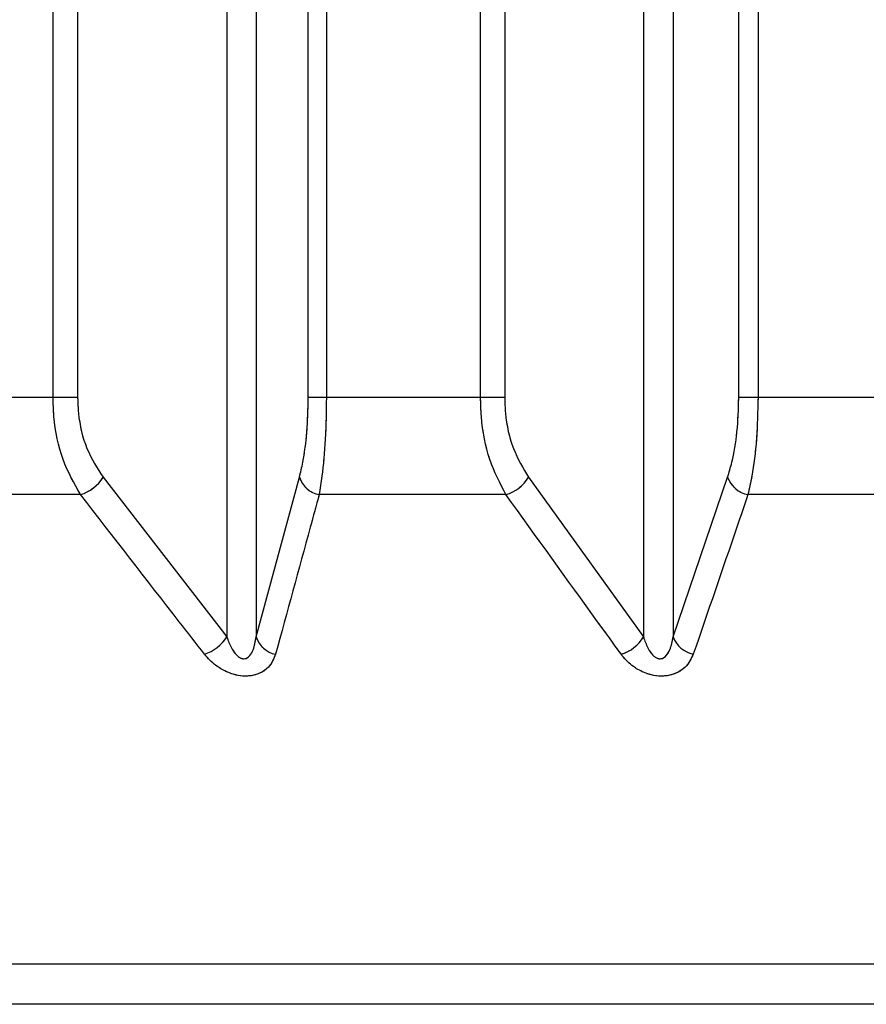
# Model space of a CAD drawing. Header units: inches. Extents: x 0.1 to 16.9, y 0.1 to 10.9.
# Tile 29 of 235: x 6.44694 to 6.44807, y 2.44266 to 2.44397. Entities that reach past the tile are written whole.
import ezdxf

# ---------------------------------------------------------------- set-up
doc = ezdxf.new("R2010")
doc.units = ezdxf.units.IN
doc.header["$MEASUREMENT"] = 0
doc.linetypes.add('PHANTOM', pattern=[0.49999999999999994, 0.25, -0.05, 0.05, -0.05, 0.05, -0.05])

msp = doc.modelspace()

# ---------------------------------------------------------------- linework, layer by layer
at = {"color": 7, "linetype": 'Continuous', "lineweight": 25}
for p, q in [((6.446986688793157, 2.443469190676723), (6.446986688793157, 2.447858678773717)), ((6.447019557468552, 2.447858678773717), (6.447019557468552, 2.443469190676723)), ((6.447327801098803, 2.443469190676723), (6.447327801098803, 2.447858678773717)), ((6.447351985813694, 2.447858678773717), (6.447351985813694, 2.443469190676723)), ((6.447557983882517, 2.443469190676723), (6.447557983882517, 2.447858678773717)), ((6.44759020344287, 2.447858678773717), (6.44759020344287, 2.443469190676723)), ((6.447902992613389, 2.443469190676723), (6.447902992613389, 2.447858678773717)), ((6.447928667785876, 2.447858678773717), (6.447928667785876, 2.443469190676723)), ((6.44721902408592, 2.447602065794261), (6.44721902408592, 2.443149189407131)), ((6.447258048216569, 2.447602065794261), (6.447258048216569, 2.443149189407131)), ((6.447775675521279, 2.447602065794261), (6.447775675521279, 2.443149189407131)), ((6.447815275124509, 2.447602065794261), (6.447815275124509, 2.443149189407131)), ((6.446986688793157, 2.443469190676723), (6.446784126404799, 2.443469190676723)), ((6.447019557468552, 2.443469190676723), (6.446986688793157, 2.443469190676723)), ((6.447351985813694, 2.443469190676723), (6.447327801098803, 2.443469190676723)), ((6.447557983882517, 2.443469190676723), (6.447351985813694, 2.443469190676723)), ((6.44759020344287, 2.443469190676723), (6.447557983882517, 2.443469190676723)), ((6.447928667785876, 2.443469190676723), (6.447902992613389, 2.443469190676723)), ((6.448137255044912, 2.443469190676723), (6.447928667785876, 2.443469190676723)), ((6.447053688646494, 2.443362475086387), (6.44721902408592, 2.443149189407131)), ((6.447258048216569, 2.443149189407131), (6.447315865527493, 2.443362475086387)), ((6.447621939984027, 2.443362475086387), (6.447775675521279, 2.443149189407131)), ((6.447815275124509, 2.443149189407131), (6.447887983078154, 2.443362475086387)), ((6.447023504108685, 2.443339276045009), (6.4467780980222, 2.443339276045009)), ((6.447591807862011, 2.443339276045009), (6.44734223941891, 2.443339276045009)), ((6.448167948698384, 2.443339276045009), (6.447915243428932, 2.443339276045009)), ((6.4580042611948, 2.44271199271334), (6.440993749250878, 2.44271199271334)), ((6.457874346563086, 2.442658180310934), (6.441123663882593, 2.442658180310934))]:
    msp.add_line(p, q, dxfattribs=at)
at = {"color": 7, "linetype": 'PHANTOM', "lineweight": 18}
for p, q in [((6.446986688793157, 2.443469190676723), (6.446986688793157, 2.447858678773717)), ((6.446986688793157, 2.443469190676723), (6.446986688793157, 2.447858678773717)), ((6.446986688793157, 2.443469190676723), (6.446986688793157, 2.447858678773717)), ((6.447019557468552, 2.447858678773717), (6.447019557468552, 2.443469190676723)), ((6.447019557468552, 2.447858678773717), (6.447019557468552, 2.443469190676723)), ((6.447019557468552, 2.447858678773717), (6.447019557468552, 2.443469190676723)), ((6.447327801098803, 2.443469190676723), (6.447327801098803, 2.447858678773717)), ((6.447327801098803, 2.443469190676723), (6.447327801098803, 2.447858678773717)), ((6.447327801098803, 2.443469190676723), (6.447327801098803, 2.447858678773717)), ((6.447351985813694, 2.447858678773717), (6.447351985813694, 2.443469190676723)), ((6.447351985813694, 2.447858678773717), (6.447351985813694, 2.443469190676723)), ((6.447351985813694, 2.447858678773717), (6.447351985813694, 2.443469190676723)), ((6.447557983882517, 2.443469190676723), (6.447557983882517, 2.447858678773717)), ((6.447557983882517, 2.443469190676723), (6.447557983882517, 2.447858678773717)), ((6.447557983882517, 2.443469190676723), (6.447557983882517, 2.447858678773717)), ((6.44759020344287, 2.447858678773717), (6.44759020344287, 2.443469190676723)), ((6.44759020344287, 2.447858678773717), (6.44759020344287, 2.443469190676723)), ((6.44759020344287, 2.447858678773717), (6.44759020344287, 2.443469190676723)), ((6.447902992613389, 2.443469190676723), (6.447902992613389, 2.447858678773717)), ((6.447902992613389, 2.443469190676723), (6.447902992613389, 2.447858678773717)), ((6.447902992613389, 2.443469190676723), (6.447902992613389, 2.447858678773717)), ((6.447928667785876, 2.447858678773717), (6.447928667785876, 2.443469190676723)), ((6.447928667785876, 2.447858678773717), (6.447928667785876, 2.443469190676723)), ((6.447928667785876, 2.447858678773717), (6.447928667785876, 2.443469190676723)), ((6.44721902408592, 2.447602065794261), (6.44721902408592, 2.443149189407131)), ((6.44721902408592, 2.447602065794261), (6.44721902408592, 2.443149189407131)), ((6.44721902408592, 2.447602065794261), (6.44721902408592, 2.443149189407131)), ((6.447258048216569, 2.447602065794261), (6.447258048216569, 2.443149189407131)), ((6.447258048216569, 2.447602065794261), (6.447258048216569, 2.443149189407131)), ((6.447258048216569, 2.447602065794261), (6.447258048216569, 2.443149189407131)), ((6.447775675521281, 2.447602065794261), (6.447775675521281, 2.443149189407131)), ((6.447775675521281, 2.447602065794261), (6.447775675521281, 2.443149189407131)), ((6.447775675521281, 2.447602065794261), (6.447775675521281, 2.443149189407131)), ((6.447815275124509, 2.447602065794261), (6.447815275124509, 2.443149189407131)), ((6.447815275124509, 2.447602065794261), (6.447815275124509, 2.443149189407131)), ((6.447815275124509, 2.447602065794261), (6.447815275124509, 2.443149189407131)), ((6.446986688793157, 2.443469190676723), (6.4467841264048, 2.443469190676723)), ((6.446986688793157, 2.443469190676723), (6.4467841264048, 2.443469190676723)), ((6.446986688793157, 2.443469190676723), (6.4467841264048, 2.443469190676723)), ((6.447019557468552, 2.443469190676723), (6.446986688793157, 2.443469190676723)), ((6.447019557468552, 2.443469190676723), (6.446986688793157, 2.443469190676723)), ((6.447019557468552, 2.443469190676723), (6.446986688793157, 2.443469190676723)), ((6.447351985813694, 2.443469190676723), (6.447327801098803, 2.443469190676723)), ((6.447351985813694, 2.443469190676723), (6.447327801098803, 2.443469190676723)), ((6.447351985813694, 2.443469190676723), (6.447327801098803, 2.443469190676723)), ((6.447557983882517, 2.443469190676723), (6.447351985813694, 2.443469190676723)), ((6.447557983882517, 2.443469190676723), (6.447351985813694, 2.443469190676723)), ((6.447557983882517, 2.443469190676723), (6.447351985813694, 2.443469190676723)), ((6.44759020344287, 2.443469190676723), (6.447557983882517, 2.443469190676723)), ((6.44759020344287, 2.443469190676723), (6.447557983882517, 2.443469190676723)), ((6.44759020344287, 2.443469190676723), (6.447557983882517, 2.443469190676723)), ((6.447928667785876, 2.443469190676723), (6.447902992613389, 2.443469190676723)), ((6.447928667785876, 2.443469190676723), (6.447902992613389, 2.443469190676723)), ((6.447928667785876, 2.443469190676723), (6.447902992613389, 2.443469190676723)), ((6.448137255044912, 2.443469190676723), (6.447928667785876, 2.443469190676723)), ((6.448137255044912, 2.443469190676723), (6.447928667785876, 2.443469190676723)), ((6.448137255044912, 2.443469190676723), (6.447928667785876, 2.443469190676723)), ((6.447053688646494, 2.443362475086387), (6.44721902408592, 2.443149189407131)), ((6.447053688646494, 2.443362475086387), (6.44721902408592, 2.443149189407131)), ((6.447053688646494, 2.443362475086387), (6.44721902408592, 2.443149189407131)), ((6.447258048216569, 2.443149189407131), (6.447315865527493, 2.443362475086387)), ((6.447258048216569, 2.443149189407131), (6.447315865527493, 2.443362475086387)), ((6.447258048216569, 2.443149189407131), (6.447315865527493, 2.443362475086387)), ((6.447621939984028, 2.443362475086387), (6.447775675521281, 2.443149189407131)), ((6.447621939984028, 2.443362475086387), (6.447775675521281, 2.443149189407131)), ((6.447621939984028, 2.443362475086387), (6.447775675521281, 2.443149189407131)), ((6.447815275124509, 2.443149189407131), (6.447887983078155, 2.443362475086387)), ((6.447815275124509, 2.443149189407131), (6.447887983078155, 2.443362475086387)), ((6.447815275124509, 2.443149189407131), (6.447887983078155, 2.443362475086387)), ((6.447023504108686, 2.443339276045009), (6.4467780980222, 2.443339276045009)), ((6.447023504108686, 2.443339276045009), (6.4467780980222, 2.443339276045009)), ((6.447023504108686, 2.443339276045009), (6.4467780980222, 2.443339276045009)), ((6.447591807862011, 2.443339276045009), (6.44734223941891, 2.443339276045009)), ((6.447591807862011, 2.443339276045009), (6.44734223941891, 2.443339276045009)), ((6.447591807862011, 2.443339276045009), (6.44734223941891, 2.443339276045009)), ((6.448167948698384, 2.443339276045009), (6.447915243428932, 2.443339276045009)), ((6.448167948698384, 2.443339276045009), (6.447915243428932, 2.443339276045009)), ((6.448167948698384, 2.443339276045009), (6.447915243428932, 2.443339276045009)), ((6.4580042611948, 2.44271199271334), (6.440993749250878, 2.44271199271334)), ((6.4580042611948, 2.44271199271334), (6.44099374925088, 2.44271199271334)), ((6.4580042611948, 2.44271199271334), (6.44099374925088, 2.44271199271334)), ((6.457874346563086, 2.442658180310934), (6.441123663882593, 2.442658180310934)), ((6.457874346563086, 2.442658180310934), (6.441123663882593, 2.442658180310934)), ((6.457874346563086, 2.442658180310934), (6.441123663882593, 2.442658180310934))]:
    msp.add_line(p, q, dxfattribs=at)
at = {"color": 7, "linetype": 'Continuous', "lineweight": 25}
for centre, radius, start, end in [((6.447006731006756, 2.443392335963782), 5.564792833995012e-05, 287.5425912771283, 327.5472724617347), ((6.447348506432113, 2.443372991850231), 3.429330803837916e-05, 197.8587249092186, 259.4701702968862), ((6.447576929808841, 2.443389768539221), 5.263884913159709e-05, 286.4180685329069, 328.7680450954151), ((6.447922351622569, 2.443375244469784), 3.666406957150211e-05, 200.3821836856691, 258.821072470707), ((6.447172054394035, 2.443178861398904), 5.555698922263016e-05, 287.8888799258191, 327.7183189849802), ((6.447290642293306, 2.443159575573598), 3.420886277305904e-05, 197.6745816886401, 259.0427264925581), ((6.447730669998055, 2.443176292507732), 5.253641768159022e-05, 286.7697686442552, 328.9429254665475), ((6.447849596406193, 2.44316181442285), 3.656967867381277e-05, 200.195945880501, 258.4101725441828)]:
    msp.add_arc(centre, radius, start, end, dxfattribs=at)
at = {"color": 7, "linetype": 'PHANTOM', "lineweight": 18}
for centre, radius, start, end in [((6.447006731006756, 2.443392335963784), 5.56479283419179e-05, 287.5425912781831, 327.5472724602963), ((6.447006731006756, 2.443392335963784), 5.56479283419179e-05, 287.5425912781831, 327.5472724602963), ((6.447006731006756, 2.443392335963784), 5.56479283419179e-05, 287.5425912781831, 327.5472724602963), ((6.447348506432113, 2.443372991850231), 3.429330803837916e-05, 197.8587249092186, 259.4701702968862), ((6.447348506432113, 2.443372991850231), 3.429330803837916e-05, 197.8587249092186, 259.4701702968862), ((6.447348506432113, 2.443372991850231), 3.429330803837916e-05, 197.8587249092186, 259.4701702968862), ((6.447576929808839, 2.443389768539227), 5.263884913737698e-05, 286.4180685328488, 328.7680450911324), ((6.447576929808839, 2.443389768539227), 5.263884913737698e-05, 286.4180685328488, 328.7680450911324), ((6.447576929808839, 2.443389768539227), 5.263884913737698e-05, 286.4180685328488, 328.7680450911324), ((6.447922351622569, 2.443375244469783), 3.666406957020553e-05, 200.3821836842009, 258.8210724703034), ((6.447922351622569, 2.443375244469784), 3.666406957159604e-05, 200.3821836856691, 258.8210724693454), ((6.447922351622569, 2.443375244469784), 3.666406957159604e-05, 200.3821836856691, 258.8210724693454), ((6.447172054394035, 2.443178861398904), 5.555698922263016e-05, 287.8888799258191, 327.7183189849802), ((6.447172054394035, 2.443178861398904), 5.555698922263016e-05, 287.8888799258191, 327.7183189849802), ((6.447172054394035, 2.443178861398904), 5.555698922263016e-05, 287.8888799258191, 327.7183189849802), ((6.447290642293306, 2.443159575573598), 3.420886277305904e-05, 197.6745816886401, 259.0427264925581), ((6.447290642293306, 2.443159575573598), 3.420886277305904e-05, 197.6745816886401, 259.0427264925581), ((6.447290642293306, 2.443159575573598), 3.420886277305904e-05, 197.6745816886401, 259.0427264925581), ((6.447730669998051, 2.443176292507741), 5.253641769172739e-05, 286.7697686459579, 328.9429254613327), ((6.447730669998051, 2.443176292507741), 5.253641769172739e-05, 286.7697686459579, 328.9429254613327), ((6.447730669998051, 2.443176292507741), 5.253641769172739e-05, 286.7697686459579, 328.9429254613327), ((6.447849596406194, 2.443161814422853), 3.656967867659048e-05, 200.1959458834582, 258.4101725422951), ((6.447849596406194, 2.443161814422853), 3.656967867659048e-05, 200.1959458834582, 258.4101725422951), ((6.447849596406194, 2.443161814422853), 3.656967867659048e-05, 200.1959458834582, 258.4101725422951)]:
    msp.add_arc(centre, radius, start, end, dxfattribs=at)
at = {"color": 7, "linetype": 'Continuous', "lineweight": 25}
for points, knots in [([(6.447023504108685, 2.443339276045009), (6.447015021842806, 2.443354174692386), (6.446997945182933, 2.443384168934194), (6.446987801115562, 2.443431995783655), (6.446986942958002, 2.443460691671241), (6.446986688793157, 2.443469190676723)], [0, 0, 0, 0, 0.4099050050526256, 0.8252285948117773, 1, 1, 1, 1]), ([(6.447019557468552, 2.443469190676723), (6.447019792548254, 2.443462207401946), (6.447020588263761, 2.443438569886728), (6.447030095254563, 2.443399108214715), (6.447045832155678, 2.443374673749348), (6.447053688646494, 2.443362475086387)], [0, 0, 0, 0, 0.1735354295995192, 0.5873958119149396, 0.9999999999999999, 0.9999999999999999, 0.9999999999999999, 0.9999999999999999]), ([(6.447315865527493, 2.443362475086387), (6.447317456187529, 2.443369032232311), (6.447321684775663, 2.443386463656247), (6.4473266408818, 2.443422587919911), (6.44732741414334, 2.443453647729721), (6.447327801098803, 2.443469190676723)], [0, 0, 0, 0, 0.2315050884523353, 0.6154298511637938, 1, 1, 1, 1]), ([(6.447351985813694, 2.443469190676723), (6.447351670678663, 2.443450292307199), (6.447351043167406, 2.44341266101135), (6.447347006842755, 2.4433686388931), (6.447343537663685, 2.443347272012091), (6.44734223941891, 2.443339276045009)], [0, 0, 0, 0, 0.3869935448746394, 0.7705992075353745, 0.9999999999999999, 0.9999999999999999, 0.9999999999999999, 0.9999999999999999]), ([(6.447591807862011, 2.443339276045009), (6.447584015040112, 2.443354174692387), (6.447568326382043, 2.443384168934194), (6.447559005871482, 2.443431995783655), (6.447558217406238, 2.443460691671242), (6.447557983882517, 2.443469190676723)], [0, 0, 0, 0, 0.4099050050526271, 0.8252285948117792, 1, 1, 1, 1]), ([(6.44759020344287, 2.443469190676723), (6.447590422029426, 2.443462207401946), (6.447591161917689, 2.443438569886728), (6.447600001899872, 2.443399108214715), (6.447614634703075, 2.443374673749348), (6.447621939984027, 2.443362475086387)], [0, 0, 0, 0, 0.1735354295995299, 0.587395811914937, 1, 1, 1, 1]), ([(6.447887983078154, 2.443362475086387), (6.447889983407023, 2.443369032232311), (6.447895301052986, 2.443386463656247), (6.447901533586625, 2.443422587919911), (6.447902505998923, 2.443453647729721), (6.447902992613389, 2.443469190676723)], [0, 0, 0, 0, 0.2315050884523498, 0.6154298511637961, 0.9999999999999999, 0.9999999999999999, 0.9999999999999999, 0.9999999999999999]), ([(6.447928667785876, 2.443469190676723), (6.447928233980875, 2.443450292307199), (6.447927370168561, 2.443412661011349), (6.447921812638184, 2.4433686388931), (6.447917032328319, 2.443347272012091), (6.447915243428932, 2.443339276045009)], [0, 0, 0, 0, 0.3869935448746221, 0.7705992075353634, 0.9999999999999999, 0.9999999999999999, 0.9999999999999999, 0.9999999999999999]), ([(6.447189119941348, 2.443125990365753), (6.447177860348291, 2.443140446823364), (6.447122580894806, 2.443211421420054), (6.44706742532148, 2.443282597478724), (6.447023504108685, 2.443339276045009)], [0, 0, 0, 0, 0.2036849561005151, 1, 1, 1, 1]), ([(6.44734223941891, 2.443339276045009), (6.447338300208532, 2.443324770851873), (6.447318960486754, 2.443253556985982), (6.447299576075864, 2.443182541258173), (6.44728413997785, 2.443125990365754)], [0, 0, 0, 0, 0.2036849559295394, 1, 1, 1, 1]), ([(6.447745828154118, 2.443125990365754), (6.44773535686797, 2.443140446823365), (6.447683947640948, 2.443211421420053), (6.447632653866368, 2.443282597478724), (6.447591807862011, 2.443339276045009)], [0, 0, 0, 0, 0.2036849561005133, 1, 1, 1, 1]), ([(6.447915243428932, 2.443339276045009), (6.447910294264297, 2.443324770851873), (6.447885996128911, 2.443253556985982), (6.447861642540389, 2.443182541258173), (6.447842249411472, 2.443125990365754)], [0, 0, 0, 0, 0.2036849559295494, 1, 1, 1, 1]), ([(6.44721902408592, 2.443149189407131), (6.447219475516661, 2.443147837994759), (6.447221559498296, 2.443141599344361), (6.447225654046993, 2.443132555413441), (6.447231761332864, 2.443124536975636), (6.447236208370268, 2.44312137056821), (6.447239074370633, 2.4431201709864), (6.447241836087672, 2.443119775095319), (6.44724476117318, 2.443120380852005), (6.447247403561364, 2.443121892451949), (6.447251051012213, 2.443125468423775), (6.447255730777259, 2.443134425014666), (6.447257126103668, 2.443143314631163), (6.447258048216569, 2.443149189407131)], [0, 0, 0, 0, 0.05649002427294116, 0.2607801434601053, 0.3867306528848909, 0.4358741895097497, 0.4646030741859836, 0.5036756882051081, 0.5409810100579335, 0.5816903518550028, 0.6276471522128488, 0.7539275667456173, 0.9999999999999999, 0.9999999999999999, 0.9999999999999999, 0.9999999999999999]), ([(6.447775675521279, 2.443149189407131), (6.447776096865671, 2.443147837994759), (6.4477780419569, 2.443141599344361), (6.447781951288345, 2.443132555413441), (6.447787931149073, 2.443124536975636), (6.447792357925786, 2.44312137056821), (6.447795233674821, 2.443120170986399), (6.447798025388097, 2.443119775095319), (6.447801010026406, 2.443120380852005), (6.447803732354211, 2.443121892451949), (6.447807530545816, 2.443125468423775), (6.447812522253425, 2.443134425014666), (6.447814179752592, 2.443143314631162), (6.447815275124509, 2.443149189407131)], [0, 0, 0, 0, 0.05649002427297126, 0.2607801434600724, 0.3867306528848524, 0.4358741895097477, 0.4646030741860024, 0.5036756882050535, 0.5409810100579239, 0.5816903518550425, 0.6276471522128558, 0.7539275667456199, 1, 1, 1, 1]), ([(6.44728413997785, 2.443125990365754), (6.44728164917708, 2.443119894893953), (6.447277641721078, 2.443110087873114), (6.447264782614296, 2.443100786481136), (6.44725172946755, 2.443096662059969), (6.447237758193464, 2.443096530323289), (6.447222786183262, 2.443100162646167), (6.447206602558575, 2.443108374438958), (6.447195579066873, 2.443118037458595), (6.447190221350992, 2.443124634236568), (6.447189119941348, 2.443125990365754)], [0, 0, 0, 0, 0.2086143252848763, 0.3356401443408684, 0.4424206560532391, 0.5496604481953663, 0.6478447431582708, 0.7774633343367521, 0.9542521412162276, 1, 1, 1, 1]), ([(6.447842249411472, 2.443125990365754), (6.447839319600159, 2.443119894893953), (6.447834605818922, 2.443110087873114), (6.44782094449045, 2.443100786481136), (6.447807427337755, 2.443096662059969), (6.447793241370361, 2.443096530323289), (6.447778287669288, 2.443100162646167), (6.44776240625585, 2.443108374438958), (6.44775185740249, 2.443118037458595), (6.44774685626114, 2.443124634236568), (6.447745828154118, 2.443125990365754)], [0, 0, 0, 0, 0.2086143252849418, 0.3356401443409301, 0.4424206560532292, 0.5496604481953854, 0.647844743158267, 0.7774633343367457, 0.9542521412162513, 1, 1, 1, 1])]:
    msp.add_open_spline(points, degree=3, knots=knots, dxfattribs=at)
at = {"color": 7, "linetype": 'PHANTOM', "lineweight": 18}
for points, knots in [([(6.447023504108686, 2.443339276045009), (6.447015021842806, 2.443354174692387), (6.446997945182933, 2.443384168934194), (6.446987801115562, 2.443431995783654), (6.446986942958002, 2.443460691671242), (6.446986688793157, 2.443469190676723)], [0, 0, 0, 0, 0.409905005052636, 0.8252285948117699, 0.9999999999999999, 0.9999999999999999, 0.9999999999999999, 0.9999999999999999]), ([(6.447023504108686, 2.443339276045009), (6.447015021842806, 2.443354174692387), (6.446997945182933, 2.443384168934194), (6.446987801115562, 2.443431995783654), (6.446986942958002, 2.443460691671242), (6.446986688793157, 2.443469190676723)], [0, 0, 0, 0, 0.409905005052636, 0.8252285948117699, 0.9999999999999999, 0.9999999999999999, 0.9999999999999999, 0.9999999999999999]), ([(6.447023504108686, 2.443339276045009), (6.447015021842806, 2.443354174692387), (6.446997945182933, 2.443384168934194), (6.446987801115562, 2.443431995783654), (6.446986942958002, 2.443460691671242), (6.446986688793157, 2.443469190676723)], [0, 0, 0, 0, 0.409905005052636, 0.8252285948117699, 0.9999999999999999, 0.9999999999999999, 0.9999999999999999, 0.9999999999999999]), ([(6.447019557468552, 2.443469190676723), (6.447019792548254, 2.443462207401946), (6.447020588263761, 2.443438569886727), (6.447030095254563, 2.443399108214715), (6.447045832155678, 2.443374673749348), (6.447053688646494, 2.443362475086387)], [0, 0, 0, 0, 0.1735354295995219, 0.5873958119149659, 0.9999999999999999, 0.9999999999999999, 0.9999999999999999, 0.9999999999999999]), ([(6.447019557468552, 2.443469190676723), (6.447019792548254, 2.443462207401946), (6.447020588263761, 2.443438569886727), (6.447030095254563, 2.443399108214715), (6.447045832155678, 2.443374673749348), (6.447053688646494, 2.443362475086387)], [0, 0, 0, 0, 0.1735354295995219, 0.5873958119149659, 0.9999999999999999, 0.9999999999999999, 0.9999999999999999, 0.9999999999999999]), ([(6.447019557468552, 2.443469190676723), (6.447019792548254, 2.443462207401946), (6.447020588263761, 2.443438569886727), (6.447030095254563, 2.443399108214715), (6.447045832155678, 2.443374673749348), (6.447053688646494, 2.443362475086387)], [0, 0, 0, 0, 0.1735354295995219, 0.5873958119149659, 0.9999999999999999, 0.9999999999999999, 0.9999999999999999, 0.9999999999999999]), ([(6.447315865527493, 2.443362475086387), (6.447317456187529, 2.443369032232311), (6.447321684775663, 2.443386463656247), (6.4473266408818, 2.443422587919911), (6.44732741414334, 2.443453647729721), (6.447327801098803, 2.443469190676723)], [0, 0, 0, 0, 0.2315050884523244, 0.6154298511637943, 1, 1, 1, 1]), ([(6.447315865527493, 2.443362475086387), (6.447317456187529, 2.443369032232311), (6.447321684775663, 2.443386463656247), (6.4473266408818, 2.443422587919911), (6.44732741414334, 2.443453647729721), (6.447327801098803, 2.443469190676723)], [0, 0, 0, 0, 0.2315050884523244, 0.6154298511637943, 1, 1, 1, 1]), ([(6.447315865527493, 2.443362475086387), (6.447317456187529, 2.443369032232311), (6.447321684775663, 2.443386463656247), (6.4473266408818, 2.443422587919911), (6.44732741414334, 2.443453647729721), (6.447327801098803, 2.443469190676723)], [0, 0, 0, 0, 0.2315050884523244, 0.6154298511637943, 1, 1, 1, 1]), ([(6.447351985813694, 2.443469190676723), (6.447351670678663, 2.443450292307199), (6.447351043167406, 2.44341266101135), (6.447347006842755, 2.4433686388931), (6.447343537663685, 2.443347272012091), (6.44734223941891, 2.443339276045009)], [0, 0, 0, 0, 0.3869935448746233, 0.7705992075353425, 0.9999999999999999, 0.9999999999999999, 0.9999999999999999, 0.9999999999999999]), ([(6.447351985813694, 2.443469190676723), (6.447351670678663, 2.443450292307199), (6.447351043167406, 2.44341266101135), (6.447347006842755, 2.4433686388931), (6.447343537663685, 2.443347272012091), (6.44734223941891, 2.443339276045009)], [0, 0, 0, 0, 0.3869935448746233, 0.7705992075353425, 0.9999999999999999, 0.9999999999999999, 0.9999999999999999, 0.9999999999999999]), ([(6.447351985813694, 2.443469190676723), (6.447351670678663, 2.443450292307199), (6.447351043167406, 2.44341266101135), (6.447347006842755, 2.4433686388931), (6.447343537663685, 2.443347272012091), (6.44734223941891, 2.443339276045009)], [0, 0, 0, 0, 0.3869935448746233, 0.7705992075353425, 0.9999999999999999, 0.9999999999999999, 0.9999999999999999, 0.9999999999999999]), ([(6.447591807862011, 2.443339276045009), (6.447584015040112, 2.443354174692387), (6.447568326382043, 2.443384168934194), (6.447559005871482, 2.443431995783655), (6.447558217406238, 2.443460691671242), (6.447557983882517, 2.443469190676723)], [0, 0, 0, 0, 0.409905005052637, 0.8252285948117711, 0.9999999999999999, 0.9999999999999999, 0.9999999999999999, 0.9999999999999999]), ([(6.447591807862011, 2.443339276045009), (6.447584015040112, 2.443354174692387), (6.447568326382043, 2.443384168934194), (6.447559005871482, 2.443431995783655), (6.447558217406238, 2.443460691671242), (6.447557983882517, 2.443469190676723)], [0, 0, 0, 0, 0.409905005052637, 0.8252285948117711, 0.9999999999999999, 0.9999999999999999, 0.9999999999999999, 0.9999999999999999]), ([(6.447591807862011, 2.443339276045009), (6.447584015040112, 2.443354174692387), (6.447568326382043, 2.443384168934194), (6.447559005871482, 2.443431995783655), (6.447558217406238, 2.443460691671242), (6.447557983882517, 2.443469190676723)], [0, 0, 0, 0, 0.409905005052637, 0.8252285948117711, 0.9999999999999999, 0.9999999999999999, 0.9999999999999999, 0.9999999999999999]), ([(6.44759020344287, 2.443469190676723), (6.447590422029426, 2.443462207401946), (6.447591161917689, 2.443438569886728), (6.447600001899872, 2.443399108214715), (6.447614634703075, 2.443374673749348), (6.447621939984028, 2.443362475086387)], [0, 0, 0, 0, 0.1735354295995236, 0.5873958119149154, 0.9999999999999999, 0.9999999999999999, 0.9999999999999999, 0.9999999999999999]), ([(6.44759020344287, 2.443469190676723), (6.447590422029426, 2.443462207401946), (6.447591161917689, 2.443438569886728), (6.447600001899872, 2.443399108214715), (6.447614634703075, 2.443374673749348), (6.447621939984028, 2.443362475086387)], [0, 0, 0, 0, 0.1735354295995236, 0.5873958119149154, 0.9999999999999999, 0.9999999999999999, 0.9999999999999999, 0.9999999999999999]), ([(6.44759020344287, 2.443469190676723), (6.447590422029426, 2.443462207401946), (6.447591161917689, 2.443438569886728), (6.447600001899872, 2.443399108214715), (6.447614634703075, 2.443374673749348), (6.447621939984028, 2.443362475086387)], [0, 0, 0, 0, 0.1735354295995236, 0.5873958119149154, 0.9999999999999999, 0.9999999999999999, 0.9999999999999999, 0.9999999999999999]), ([(6.447887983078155, 2.443362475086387), (6.447889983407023, 2.443369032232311), (6.447895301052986, 2.443386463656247), (6.447901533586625, 2.443422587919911), (6.447902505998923, 2.443453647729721), (6.447902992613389, 2.443469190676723)], [0, 0, 0, 0, 0.2315050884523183, 0.6154298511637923, 1, 1, 1, 1]), ([(6.447887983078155, 2.443362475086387), (6.447889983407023, 2.443369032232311), (6.447895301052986, 2.443386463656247), (6.447901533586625, 2.443422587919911), (6.447902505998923, 2.443453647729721), (6.447902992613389, 2.443469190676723)], [0, 0, 0, 0, 0.2315050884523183, 0.6154298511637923, 1, 1, 1, 1]), ([(6.447887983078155, 2.443362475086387), (6.447889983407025, 2.443369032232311), (6.447895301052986, 2.443386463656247), (6.447901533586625, 2.443422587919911), (6.447902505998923, 2.443453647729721), (6.447902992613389, 2.443469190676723)], [0, 0, 0, 0, 0.2315050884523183, 0.6154298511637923, 1, 1, 1, 1]), ([(6.447928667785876, 2.443469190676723), (6.447928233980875, 2.443450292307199), (6.447927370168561, 2.44341266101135), (6.447921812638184, 2.4433686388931), (6.447917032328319, 2.443347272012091), (6.447915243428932, 2.443339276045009)], [0, 0, 0, 0, 0.38699354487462, 0.7705992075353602, 1, 1, 1, 1]), ([(6.447928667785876, 2.443469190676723), (6.447928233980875, 2.443450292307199), (6.447927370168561, 2.44341266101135), (6.447921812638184, 2.4433686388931), (6.447917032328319, 2.443347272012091), (6.447915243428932, 2.443339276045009)], [0, 0, 0, 0, 0.38699354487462, 0.7705992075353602, 1, 1, 1, 1]), ([(6.447928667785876, 2.443469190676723), (6.447928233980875, 2.443450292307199), (6.447927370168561, 2.44341266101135), (6.447921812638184, 2.4433686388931), (6.447917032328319, 2.443347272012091), (6.447915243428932, 2.443339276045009)], [0, 0, 0, 0, 0.38699354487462, 0.7705992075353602, 1, 1, 1, 1]), ([(6.447189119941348, 2.443125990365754), (6.447177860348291, 2.443140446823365), (6.447122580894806, 2.443211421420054), (6.44706742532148, 2.443282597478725), (6.447023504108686, 2.443339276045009)], [0, 0, 0, 0, 0.2036849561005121, 1, 1, 1, 1]), ([(6.447189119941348, 2.443125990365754), (6.447177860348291, 2.443140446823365), (6.447122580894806, 2.443211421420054), (6.44706742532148, 2.443282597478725), (6.447023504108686, 2.443339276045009)], [0, 0, 0, 0, 0.2036849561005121, 1, 1, 1, 1]), ([(6.447189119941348, 2.443125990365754), (6.447177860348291, 2.443140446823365), (6.447122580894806, 2.443211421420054), (6.44706742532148, 2.443282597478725), (6.447023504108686, 2.443339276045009)], [0, 0, 0, 0, 0.2036849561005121, 1, 1, 1, 1]), ([(6.44734223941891, 2.443339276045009), (6.447338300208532, 2.443324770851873), (6.447318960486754, 2.443253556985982), (6.447299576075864, 2.443182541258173), (6.44728413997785, 2.443125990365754)], [0, 0, 0, 0, 0.2036849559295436, 1, 1, 1, 1]), ([(6.44734223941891, 2.443339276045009), (6.447338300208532, 2.443324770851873), (6.447318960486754, 2.443253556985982), (6.447299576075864, 2.443182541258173), (6.44728413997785, 2.443125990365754)], [0, 0, 0, 0, 0.2036849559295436, 1, 1, 1, 1]), ([(6.44734223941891, 2.443339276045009), (6.447338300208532, 2.443324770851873), (6.447318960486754, 2.443253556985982), (6.447299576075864, 2.443182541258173), (6.44728413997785, 2.443125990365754)], [0, 0, 0, 0, 0.2036849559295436, 1, 1, 1, 1]), ([(6.447745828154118, 2.443125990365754), (6.44773535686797, 2.443140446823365), (6.447683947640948, 2.443211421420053), (6.447632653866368, 2.443282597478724), (6.447591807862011, 2.443339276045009)], [0, 0, 0, 0, 0.2036849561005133, 1, 1, 1, 1]), ([(6.447745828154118, 2.443125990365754), (6.447735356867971, 2.443140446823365), (6.447683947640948, 2.443211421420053), (6.447632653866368, 2.443282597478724), (6.447591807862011, 2.443339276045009)], [0, 0, 0, 0, 0.2036849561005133, 1, 1, 1, 1]), ([(6.447745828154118, 2.443125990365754), (6.447735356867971, 2.443140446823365), (6.447683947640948, 2.443211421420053), (6.447632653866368, 2.443282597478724), (6.447591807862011, 2.443339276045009)], [0, 0, 0, 0, 0.2036849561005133, 1, 1, 1, 1]), ([(6.447915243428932, 2.443339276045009), (6.447910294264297, 2.443324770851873), (6.447885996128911, 2.443253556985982), (6.447861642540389, 2.443182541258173), (6.447842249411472, 2.443125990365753)], [0, 0, 0, 0, 0.203684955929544, 1, 1, 1, 1]), ([(6.447915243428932, 2.443339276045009), (6.447910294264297, 2.443324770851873), (6.447885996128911, 2.443253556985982), (6.447861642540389, 2.443182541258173), (6.447842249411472, 2.443125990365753)], [0, 0, 0, 0, 0.203684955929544, 1, 1, 1, 1]), ([(6.447915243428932, 2.443339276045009), (6.447910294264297, 2.443324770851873), (6.447885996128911, 2.443253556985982), (6.447861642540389, 2.443182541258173), (6.447842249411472, 2.443125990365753)], [0, 0, 0, 0, 0.203684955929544, 1, 1, 1, 1]), ([(6.44721902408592, 2.443149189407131), (6.447219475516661, 2.443147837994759), (6.447221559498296, 2.443141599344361), (6.447225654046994, 2.443132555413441), (6.447231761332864, 2.443124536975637), (6.447236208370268, 2.44312137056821), (6.447239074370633, 2.4431201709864), (6.447241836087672, 2.443119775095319), (6.447244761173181, 2.443120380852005), (6.447247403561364, 2.443121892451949), (6.447251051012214, 2.443125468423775), (6.447255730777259, 2.443134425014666), (6.447257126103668, 2.443143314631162), (6.447258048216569, 2.443149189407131)], [0, 0, 0, 0, 0.05649002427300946, 0.2607801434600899, 0.3867306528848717, 0.435874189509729, 0.4646030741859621, 0.5036756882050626, 0.5409810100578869, 0.5816903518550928, 0.6276471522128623, 0.7539275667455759, 1, 1, 1, 1]), ([(6.44721902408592, 2.443149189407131), (6.447219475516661, 2.443147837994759), (6.447221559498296, 2.443141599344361), (6.447225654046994, 2.443132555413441), (6.447231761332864, 2.443124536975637), (6.447236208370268, 2.44312137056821), (6.447239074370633, 2.4431201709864), (6.447241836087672, 2.443119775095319), (6.447244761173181, 2.443120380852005), (6.447247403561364, 2.443121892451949), (6.447251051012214, 2.443125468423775), (6.447255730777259, 2.443134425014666), (6.447257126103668, 2.443143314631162), (6.447258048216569, 2.443149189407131)], [0, 0, 0, 0, 0.05649002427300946, 0.2607801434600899, 0.3867306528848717, 0.435874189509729, 0.4646030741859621, 0.5036756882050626, 0.5409810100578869, 0.5816903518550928, 0.6276471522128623, 0.7539275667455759, 1, 1, 1, 1]), ([(6.44721902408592, 2.443149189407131), (6.447219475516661, 2.443147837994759), (6.447221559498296, 2.443141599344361), (6.447225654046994, 2.443132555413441), (6.447231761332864, 2.443124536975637), (6.447236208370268, 2.44312137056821), (6.447239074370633, 2.4431201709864), (6.447241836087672, 2.443119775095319), (6.447244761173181, 2.443120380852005), (6.447247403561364, 2.443121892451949), (6.447251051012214, 2.443125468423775), (6.447255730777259, 2.443134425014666), (6.447257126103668, 2.443143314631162), (6.447258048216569, 2.443149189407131)], [0, 0, 0, 0, 0.05649002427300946, 0.2607801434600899, 0.3867306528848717, 0.435874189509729, 0.4646030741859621, 0.5036756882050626, 0.5409810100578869, 0.5816903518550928, 0.6276471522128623, 0.7539275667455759, 1, 1, 1, 1]), ([(6.447775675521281, 2.443149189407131), (6.447776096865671, 2.443147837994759), (6.4477780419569, 2.443141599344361), (6.447781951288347, 2.443132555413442), (6.447787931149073, 2.443124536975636), (6.447792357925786, 2.44312137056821), (6.447795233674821, 2.443120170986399), (6.447798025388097, 2.443119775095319), (6.447801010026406, 2.443120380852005), (6.447803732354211, 2.443121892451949), (6.447807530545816, 2.443125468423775), (6.447812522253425, 2.443134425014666), (6.447814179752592, 2.443143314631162), (6.447815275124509, 2.443149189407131)], [0, 0, 0, 0, 0.05649002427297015, 0.2607801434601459, 0.3867306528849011, 0.4358741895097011, 0.4646030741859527, 0.5036756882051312, 0.5409810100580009, 0.5816903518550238, 0.6276471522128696, 0.7539275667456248, 1, 1, 1, 1]), ([(6.447775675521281, 2.443149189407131), (6.447776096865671, 2.443147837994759), (6.4477780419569, 2.443141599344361), (6.447781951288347, 2.443132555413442), (6.447787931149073, 2.443124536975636), (6.447792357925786, 2.44312137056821), (6.447795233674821, 2.443120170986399), (6.447798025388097, 2.443119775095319), (6.447801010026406, 2.443120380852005), (6.447803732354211, 2.443121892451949), (6.447807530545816, 2.443125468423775), (6.447812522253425, 2.443134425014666), (6.447814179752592, 2.443143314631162), (6.447815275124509, 2.443149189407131)], [0, 0, 0, 0, 0.05649002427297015, 0.2607801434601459, 0.3867306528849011, 0.4358741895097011, 0.4646030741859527, 0.5036756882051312, 0.5409810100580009, 0.5816903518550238, 0.6276471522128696, 0.7539275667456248, 1, 1, 1, 1]), ([(6.447775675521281, 2.443149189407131), (6.447776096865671, 2.443147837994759), (6.447778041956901, 2.443141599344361), (6.447781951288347, 2.443132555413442), (6.447787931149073, 2.443124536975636), (6.447792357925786, 2.44312137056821), (6.447795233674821, 2.443120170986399), (6.447798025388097, 2.443119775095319), (6.447801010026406, 2.443120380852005), (6.447803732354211, 2.443121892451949), (6.447807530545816, 2.443125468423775), (6.447812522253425, 2.443134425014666), (6.447814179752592, 2.443143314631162), (6.447815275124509, 2.443149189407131)], [0, 0, 0, 0, 0.05649002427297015, 0.2607801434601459, 0.3867306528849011, 0.4358741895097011, 0.4646030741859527, 0.5036756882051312, 0.5409810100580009, 0.5816903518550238, 0.6276471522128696, 0.7539275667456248, 1, 1, 1, 1]), ([(6.44728413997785, 2.443125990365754), (6.44728164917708, 2.443119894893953), (6.447277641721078, 2.443110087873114), (6.447264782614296, 2.443100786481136), (6.44725172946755, 2.443096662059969), (6.447237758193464, 2.443096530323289), (6.447222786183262, 2.443100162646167), (6.447206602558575, 2.443108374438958), (6.447195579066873, 2.443118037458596), (6.447190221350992, 2.443124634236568), (6.447189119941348, 2.443125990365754)], [0, 0, 0, 0, 0.2086143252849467, 0.3356401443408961, 0.4424206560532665, 0.5496604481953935, 0.6478447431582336, 0.7774633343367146, 0.9542521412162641, 1, 1, 1, 1]), ([(6.44728413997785, 2.443125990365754), (6.44728164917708, 2.443119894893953), (6.447277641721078, 2.443110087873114), (6.447264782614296, 2.443100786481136), (6.44725172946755, 2.443096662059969), (6.447237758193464, 2.443096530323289), (6.447222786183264, 2.443100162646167), (6.447206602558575, 2.443108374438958), (6.447195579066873, 2.443118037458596), (6.447190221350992, 2.443124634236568), (6.447189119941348, 2.443125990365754)], [0, 0, 0, 0, 0.2086143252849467, 0.3356401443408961, 0.4424206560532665, 0.5496604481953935, 0.6478447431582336, 0.7774633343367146, 0.9542521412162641, 1, 1, 1, 1]), ([(6.44728413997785, 2.443125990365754), (6.44728164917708, 2.443119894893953), (6.447277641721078, 2.443110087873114), (6.447264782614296, 2.443100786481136), (6.44725172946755, 2.443096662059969), (6.447237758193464, 2.443096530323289), (6.447222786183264, 2.443100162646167), (6.447206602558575, 2.443108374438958), (6.447195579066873, 2.443118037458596), (6.447190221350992, 2.443124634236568), (6.447189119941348, 2.443125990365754)], [0, 0, 0, 0, 0.2086143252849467, 0.3356401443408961, 0.4424206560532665, 0.5496604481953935, 0.6478447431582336, 0.7774633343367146, 0.9542521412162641, 1, 1, 1, 1]), ([(6.447842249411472, 2.443125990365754), (6.447839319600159, 2.443119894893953), (6.447834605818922, 2.443110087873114), (6.44782094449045, 2.443100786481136), (6.447807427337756, 2.443096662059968), (6.447793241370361, 2.443096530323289), (6.447778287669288, 2.443100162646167), (6.44776240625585, 2.443108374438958), (6.44775185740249, 2.443118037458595), (6.44774685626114, 2.443124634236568), (6.447745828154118, 2.443125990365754)], [0, 0, 0, 0, 0.2086143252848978, 0.3356401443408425, 0.4424206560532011, 0.5496604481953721, 0.6478447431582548, 0.7774633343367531, 0.9542521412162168, 1, 1, 1, 1]), ([(6.447842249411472, 2.443125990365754), (6.447839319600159, 2.443119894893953), (6.447834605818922, 2.443110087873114), (6.44782094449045, 2.443100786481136), (6.447807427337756, 2.443096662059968), (6.447793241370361, 2.443096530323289), (6.447778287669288, 2.443100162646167), (6.44776240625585, 2.443108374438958), (6.44775185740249, 2.443118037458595), (6.44774685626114, 2.443124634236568), (6.447745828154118, 2.443125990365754)], [0, 0, 0, 0, 0.2086143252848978, 0.3356401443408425, 0.4424206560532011, 0.5496604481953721, 0.6478447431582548, 0.7774633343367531, 0.9542521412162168, 1, 1, 1, 1]), ([(6.447842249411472, 2.443125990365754), (6.447839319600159, 2.443119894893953), (6.447834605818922, 2.443110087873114), (6.44782094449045, 2.443100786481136), (6.447807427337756, 2.443096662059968), (6.447793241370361, 2.443096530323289), (6.447778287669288, 2.443100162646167), (6.44776240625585, 2.443108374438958), (6.44775185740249, 2.443118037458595), (6.44774685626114, 2.443124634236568), (6.447745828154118, 2.443125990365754)], [0, 0, 0, 0, 0.2086143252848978, 0.3356401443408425, 0.4424206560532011, 0.5496604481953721, 0.6478447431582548, 0.7774633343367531, 0.9542521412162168, 1, 1, 1, 1])]:
    msp.add_open_spline(points, degree=3, knots=knots, dxfattribs=at)

doc.saveas('drawing.dxf')
